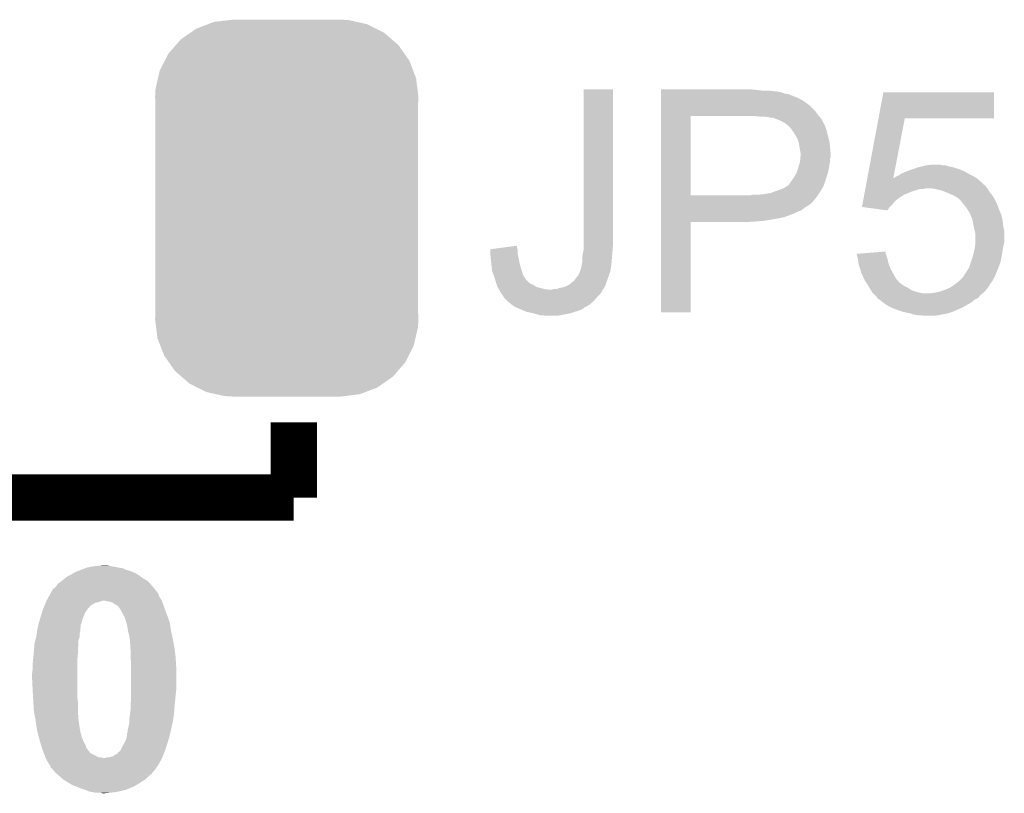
# Model space of a CAD drawing. Extents: x -4 to 126, y -8 to 66.
# Tile 113 of 256: x 72.41 to 76.73, y 21.17 to 24.56. Entities that reach past the tile are written whole.
import ezdxf

# ---------------------------------------------------------------- set-up
doc = ezdxf.new("R2010")
doc.units = 0
doc.layers.get('0').update_dxf_attribs({"linetype": 'CONTINUOUS'})
doc.layers.add('CLICKER_2_FOR_TMPM4L4A_V104_GTO', color=11, linetype='CONTINUOUS')
doc.layers.add('CLICKER_2_FOR_TMPM4L4A_V104_GTS', color=8, linetype='CONTINUOUS')

# ---------------------------------------------------------------- blocks, each defined once
blk = doc.blocks.new('CUSTOM_188')
for points in [[(-0.319758, 0.816954), (-0.25199, 0.82504), (0.308544, 0.816954), (0.27298, 0.82504)], [(-0.25199, 0.82504), (-0.23749, 0.82677), (0.27298, 0.82504), (0.23749, 0.82677)], [(-0.423346, 0.769256), (-0.397192, 0.787482), (0.427696, 0.769256), (0.391686, 0.787482)], [(-0.397192, 0.787482), (-0.346778, 0.80667), (0.391686, 0.787482), (0.353772, 0.80667)], [(-0.346778, 0.80667), (-0.319758, 0.816954), (0.353772, 0.80667), (0.308544, 0.816954)], [(-0.48704, 0.715032), (-0.465166, 0.74011), (0.49034, 0.715032), (0.461368, 0.74011)], [(-0.465166, 0.74011), (-0.423346, 0.769256), (0.461368, 0.74011), (0.427696, 0.769256)], [(-0.519626, 0.67767), (-0.48704, 0.715032), (0.516586, 0.67767), (0.49034, 0.715032)], [(-0.535174, 0.647234), (-0.519626, 0.67767), (0.537964, 0.647234), (0.516586, 0.67767)], [(-0.557316, 0.603886), (-0.535174, 0.647234), (0.55465, 0.603886), (0.537964, 0.647234)], [(-0.575988, 0.523164), (-0.565176, 0.569912), (0.573482, 0.523164), (0.567726, 0.569912)], [(-0.565176, 0.569912), (-0.557316, 0.603886), (0.567726, 0.569912), (0.55465, 0.603886)], [(-0.57785, 0.48768), (-0.575988, 0.523164), (0.57785, 0.48768), (0.573482, 0.523164)], [(-0.57658, 0.458364), (-0.57785, 0.48768), (0.57658, 0.458364), (0.57785, 0.48768)], [(-0.57658, 0.45836), (-0.57658, 0.458364), (0.57658, 0.45836), (0.57658, 0.458364)], [(-0.57658, -0.45836), (-0.57658, 0.45836), (0.57658, -0.45836), (0.57658, 0.45836)], [(-0.57785, -0.48768), (-0.576582, -0.458364), (0.57785, -0.48768), (0.57658, -0.458364)], [(-0.576582, -0.458364), (-0.57658, -0.45836), (0.57658, -0.458364), (0.57658, -0.45836)], [(-0.57348, -0.523164), (-0.57785, -0.48768), (0.575988, -0.523164), (0.57785, -0.48768)], [(-0.567726, -0.569912), (-0.57348, -0.523164), (0.565174, -0.569912), (0.575988, -0.523164)], [(-0.554648, -0.603886), (-0.567726, -0.569912), (0.557316, -0.603886), (0.565174, -0.569912)], [(-0.537964, -0.647234), (-0.554648, -0.603886), (0.535172, -0.647234), (0.557316, -0.603886)], [(-0.516584, -0.67767), (-0.537964, -0.647234), (0.519626, -0.67767), (0.535172, -0.647234)], [(-0.49034, -0.715032), (-0.516584, -0.67767), (0.487038, -0.715032), (0.519626, -0.67767)], [(-0.461366, -0.74011), (-0.49034, -0.715032), (0.465166, -0.74011), (0.487038, -0.715032)], [(-0.427696, -0.769256), (-0.461366, -0.74011), (0.423344, -0.769256), (0.465166, -0.74011)], [(-0.391684, -0.787482), (-0.427696, -0.769256), (0.397192, -0.787482), (0.423344, -0.769256)], [(-0.353772, -0.80667), (-0.391684, -0.787482), (0.346776, -0.80667), (0.397192, -0.787482)], [(-0.308542, -0.816954), (-0.353772, -0.80667), (0.319758, -0.816954), (0.346776, -0.80667)], [(-0.27298, -0.82504), (-0.308542, -0.816954), (0.251988, -0.82504), (0.319758, -0.816954)], [(-0.23749, -0.82677), (-0.27298, -0.82504), (0.23749, -0.82677), (0.251988, -0.82504)]]:
    blk.add_solid(points)

msp = doc.modelspace()

# ---------------------------------------------------------------- linework, layer by layer
at = {"layer": 'CLICKER_2_FOR_TMPM4L4A_V104_GTO', "const_width": 0.2032}
for points in [[(73.61428, 22.46376), (73.61428, 22.79396)], [(71.83628, 22.46376), (73.61428, 22.46376)]]:
    msp.add_lwpolyline(points, dxfattribs=at)
at = {"layer": 'CLICKER_2_FOR_TMPM4L4A_V104_GTO'}
for points in [[(74.88682, 23.58898), (74.88684, 24.254438), (75.01636, 23.58898), (75.01636, 24.254438)], [(74.88684, 24.254438), (74.886842, 24.25446), (75.01636, 24.254438), (74.886842, 24.25446)], [(75.2272, 24.25192), (75.227202, 24.25446), (75.64882, 24.25192), (75.62596, 24.25446)], [(75.2272, 24.24938), (75.2272, 24.25192), (75.671682, 24.24938), (75.64882, 24.25192)], [(75.2272, 24.24684), (75.2272, 24.24938), (75.72248, 24.24684), (75.69708, 24.24938)], [(75.2272, 24.2443), (75.2272, 24.24684), (75.742802, 24.2443), (75.72248, 24.24684)], [(75.2272, 24.241758), (75.2272, 24.2443), (75.755502, 24.241758), (75.745342, 24.2443)], [(75.2272, 24.23668), (75.2272, 24.241758), (75.768204, 24.23668), (75.755502, 24.241758)], [(75.2272, 24.234138), (75.2272, 24.23668), (75.785982, 24.234138), (75.768204, 24.23668)], [(75.2272, 24.22652), (75.2272, 24.234138), (75.80376, 24.22652), (75.785982, 24.234138)], [(75.2272, 24.2189), (75.2272, 24.22652), (75.82408, 24.2189), (75.80376, 24.22652)], [(75.2272, 24.208738), (75.2272, 24.2189), (75.8444, 24.208738), (75.82408, 24.2189)], [(75.2272, 24.19604), (75.2272, 24.208738), (75.862184, 24.19604), (75.8444, 24.208738)], [(76.181194, 24.12746), (76.202552, 24.241738), (76.687658, 24.12746), (76.68768, 24.241738)], [(76.202552, 24.241738), (76.202558, 24.24176), (76.68768, 24.241738), (76.202558, 24.24176)], [(75.227198, 24.16048), (75.2272, 24.183338), (75.90282, 24.16048), (75.87996, 24.183338)], [(75.227198, 24.1427), (75.227198, 24.16048), (75.91552, 24.1427), (75.90282, 24.16048)], [(75.2272, 24.196034), (75.2272, 24.19604), (75.864726, 24.196034), (75.862184, 24.19604)], [(75.2272, 24.19096), (75.2272, 24.196034), (75.869802, 24.19096), (75.864726, 24.196034)], [(75.2272, 24.183338), (75.2272, 24.19096), (75.87996, 24.183338), (75.869802, 24.19096)], [(75.22719, 23.789662), (75.227198, 24.13762), (75.35672, 23.789662), (75.356742, 24.13762)], [(75.227198, 24.13762), (75.227198, 24.1427), (75.919874, 24.13762), (75.91552, 24.1427)], [(75.661518, 24.13508), (75.63612, 24.13762), (75.922052, 24.13508), (75.919874, 24.13762)], [(75.69962, 24.13254), (75.68184, 24.13508), (75.924228, 24.13254), (75.922052, 24.13508)], [(75.709782, 24.13), (75.69962, 24.13254), (75.926406, 24.13), (75.924228, 24.13254)], [(75.719944, 24.129998), (75.709782, 24.13), (75.926408, 24.129998), (75.926406, 24.13)], [(75.72502, 24.12746), (75.719944, 24.129998), (75.928582, 24.12746), (75.926408, 24.129998)], [(75.731804, 24.124916), (75.72502, 24.12746), (75.930762, 24.124916), (75.928582, 24.12746)], [(75.74534, 24.11984), (75.731804, 24.124916), (75.933302, 24.11984), (75.930762, 24.124916)], [(75.760578, 24.11222), (75.74534, 24.11984), (75.937112, 24.11222), (75.933302, 24.11984)], [(76.132296, 23.865842), (76.18119, 24.127442), (76.24625, 23.865842), (76.296516, 24.127442)], [(76.18119, 24.127442), (76.181194, 24.12746), (76.296516, 24.127442), (76.687658, 24.12746)], [(75.77328, 24.1046), (75.760578, 24.11222), (75.940922, 24.1046), (75.937112, 24.11222)], [(75.77646, 24.102056), (75.77328, 24.1046), (75.94346, 24.102056), (75.940922, 24.1046)], [(75.78598, 24.09444), (75.77646, 24.102056), (75.946, 24.09444), (75.94346, 24.102056)], [(75.79614, 24.08428), (75.78598, 24.09444), (75.950066, 24.08428), (75.946, 24.09444)], [(75.797834, 24.08174), (75.79614, 24.08428), (75.951082, 24.08174), (75.950066, 24.08428)], [(75.801222, 24.076658), (75.797834, 24.08174), (75.952534, 24.076658), (75.951082, 24.08174)], [(75.8063, 24.071574), (75.801222, 24.076658), (75.953986, 24.071574), (75.952534, 24.076658)], [(75.806304, 24.069034), (75.8063, 24.071574), (75.954712, 24.069034), (75.953986, 24.071574)], [(75.809688, 24.06396), (75.806304, 24.069034), (75.95616, 24.06396), (75.954712, 24.069034)], [(75.816458, 24.053802), (75.809688, 24.06396), (75.9587, 24.053802), (75.95616, 24.06396)], [(75.826622, 24.036018), (75.816458, 24.053802), (75.963146, 24.036018), (75.9587, 24.053802)], [(75.83025, 24.023318), (75.826622, 24.036018), (75.96632, 24.023318), (75.963146, 24.036018)], [(75.8317, 24.01824), (75.83025, 24.023318), (75.966828, 24.01824), (75.96632, 24.023318)], [(75.835088, 23.99792), (75.8317, 24.01824), (75.96886, 23.99792), (75.966828, 24.01824)], [(75.83678, 23.98776), (75.835088, 23.99792), (75.969784, 23.98776), (75.96886, 23.99792)], [(75.83932, 23.975058), (75.83678, 23.98776), (75.97094, 23.975058), (75.969784, 23.98776)], [(75.83701, 23.939498), (75.837934, 23.949658), (75.96886, 23.939498), (75.96886, 23.949658)], [(75.837934, 23.949658), (75.838858, 23.959818), (75.96886, 23.949658), (75.9714, 23.959818)], [(75.838858, 23.959818), (75.83932, 23.9649), (75.9714, 23.959818), (75.9714, 23.9649)], [(75.83932, 23.969982), (75.83932, 23.975058), (75.9714, 23.969982), (75.97094, 23.975058)], [(75.83932, 23.9649), (75.83932, 23.969982), (75.9714, 23.9649), (75.9714, 23.969982)], [(75.824078, 23.896318), (75.82916, 23.91156), (75.96124, 23.896318), (75.96378, 23.91156)], [(75.82916, 23.91156), (75.833732, 23.9268), (75.96378, 23.91156), (75.96632, 23.9268)], [(75.833732, 23.9268), (75.83678, 23.936958), (75.96632, 23.9268), (75.96835, 23.936958)], [(75.83678, 23.936958), (75.83701, 23.939498), (75.96835, 23.936958), (75.96886, 23.939498)], [(76.308584, 23.89632), (76.32954, 23.90394), (76.555602, 23.89632), (76.537822, 23.90394)], [(76.32954, 23.90394), (76.36002, 23.914098), (76.537822, 23.90394), (76.50481, 23.914098)], [(76.36002, 23.914098), (76.360028, 23.9141), (76.50481, 23.914098), (76.504802, 23.9141)], [(76.360028, 23.9141), (76.371032, 23.91664), (76.504802, 23.9141), (76.48956, 23.91664)], [(76.371032, 23.91664), (76.39303, 23.921718), (76.48956, 23.91664), (76.474322, 23.921718)], [(76.39303, 23.921718), (76.39304, 23.92172), (76.474322, 23.921718), (76.461622, 23.92172)], [(76.39304, 23.92172), (76.410822, 23.92426), (76.461622, 23.92172), (76.451462, 23.92426)], [(75.80122, 23.85568), (75.8063, 23.8633), (75.94854, 23.85568), (75.95108, 23.8633)], [(75.8063, 23.8633), (75.81138, 23.87092), (75.95108, 23.8633), (75.953424, 23.87092)], [(75.81138, 23.87092), (75.82154, 23.888698), (75.953424, 23.87092), (75.958894, 23.888698)], [(75.82154, 23.888698), (75.824078, 23.896318), (75.958894, 23.888698), (75.96124, 23.896318)], [(76.129448, 23.850602), (76.13183, 23.86335), (76.62926, 23.850602), (76.614386, 23.86335)], [(76.13183, 23.86335), (76.132296, 23.865842), (76.245772, 23.86335), (76.248264, 23.865842)], [(76.245772, 23.86335), (76.24625, 23.86584), (76.614386, 23.86335), (76.61148, 23.86584)], [(76.24625, 23.86584), (76.24625, 23.865842), (76.61148, 23.86584), (76.611478, 23.865842)], [(76.248264, 23.865842), (76.253342, 23.868382), (76.611478, 23.865842), (76.607032, 23.868382)], [(76.253342, 23.868382), (76.26096, 23.87346), (76.607032, 23.868382), (76.598144, 23.87346)], [(76.26096, 23.87346), (76.268576, 23.876), (76.598144, 23.87346), (76.593698, 23.876)], [(76.268576, 23.876), (76.268582, 23.876002), (76.593698, 23.876), (76.593696, 23.876002)], [(76.268582, 23.876002), (76.278742, 23.88362), (76.593696, 23.876002), (76.57846, 23.88362)], [(76.278742, 23.88362), (76.284456, 23.88616), (76.57846, 23.88362), (76.57338, 23.88616)], [(76.284456, 23.88616), (76.3016, 23.89378), (76.57338, 23.88616), (76.560048, 23.89378)], [(76.3016, 23.89378), (76.308584, 23.89632), (76.560048, 23.89378), (76.555602, 23.89632)], [(75.735178, 23.80996), (75.76312, 23.82012), (75.92822, 23.80996), (75.934026, 23.82012)], [(75.76312, 23.82012), (75.775818, 23.827738), (75.934026, 23.82012), (75.93838, 23.827738)], [(75.775818, 23.827738), (75.785978, 23.83536), (75.93838, 23.827738), (75.941236, 23.83536)], [(75.785978, 23.83536), (75.788518, 23.837898), (75.941236, 23.83536), (75.942188, 23.837898)], [(75.788518, 23.837898), (75.7936, 23.84552), (75.942188, 23.837898), (75.945046, 23.84552)], [(75.7936, 23.84552), (75.795504, 23.84806), (75.945046, 23.84552), (75.946, 23.84806)], [(75.795504, 23.84806), (75.80122, 23.85568), (75.946, 23.84806), (75.94854, 23.85568)], [(76.122326, 23.8125), (76.123276, 23.817578), (76.34732, 23.8125), (76.362558, 23.817578)], [(76.123276, 23.81758), (76.12375, 23.82012), (76.377798, 23.81758), (76.387958, 23.82012)], [(76.123276, 23.817578), (76.123276, 23.81758), (76.362558, 23.817578), (76.377798, 23.81758)], [(76.12375, 23.82012), (76.125174, 23.82774), (76.65974, 23.82012), (76.652122, 23.82774)], [(76.125174, 23.82774), (76.126124, 23.832816), (76.652122, 23.82774), (76.649582, 23.832816)], [(76.126124, 23.832816), (76.126598, 23.835354), (76.649582, 23.832816), (76.647046, 23.835354)], [(76.126598, 23.83536), (76.129448, 23.850602), (76.644506, 23.83536), (76.62926, 23.850602)], [(76.126598, 23.835354), (76.126598, 23.83536), (76.647046, 23.835354), (76.644506, 23.83536)], [(76.415924, 23.820116), (76.415898, 23.82012), (76.659742, 23.820116), (76.65974, 23.82012)], [(76.43114, 23.81758), (76.415924, 23.820116), (76.661012, 23.81758), (76.659742, 23.820116)], [(76.461618, 23.80996), (76.43114, 23.81758), (76.664822, 23.80996), (76.661012, 23.81758)], [(75.22719, 23.78964), (75.22719, 23.789662), (75.618338, 23.78964), (75.35672, 23.789662)], [(75.22719, 23.77694), (75.22719, 23.78964), (75.90536, 23.77694), (75.91443, 23.78964)], [(75.22719, 23.75916), (75.22719, 23.77694), (75.890122, 23.75916), (75.90536, 23.77694)], [(75.618338, 23.78964), (75.628498, 23.79218), (75.91443, 23.78964), (75.916244, 23.79218)], [(75.648822, 23.79218), (75.676762, 23.79472), (75.916244, 23.79218), (75.91806, 23.79472)], [(75.676762, 23.79472), (75.707238, 23.7998), (75.91806, 23.79472), (75.921446, 23.7998)], [(75.707238, 23.7998), (75.735178, 23.80996), (75.921446, 23.7998), (75.92822, 23.80996)], [(76.113306, 23.764238), (76.115206, 23.7744), (76.253338, 23.764238), (76.26604, 23.7744)], [(76.115206, 23.7744), (76.11663, 23.782018), (76.26604, 23.7744), (76.2762, 23.782018)], [(76.11663, 23.782018), (76.117578, 23.787098), (76.2762, 23.782018), (76.286356, 23.787098)], [(76.117578, 23.787098), (76.118528, 23.792176), (76.286356, 23.787098), (76.29144, 23.792176)], [(76.118528, 23.792176), (76.119952, 23.7998), (76.29144, 23.792176), (76.31176, 23.7998)], [(76.119952, 23.7998), (76.121376, 23.80742), (76.31176, 23.7998), (76.329538, 23.80742)], [(76.121376, 23.80742), (76.122326, 23.8125), (76.329538, 23.80742), (76.34732, 23.8125)], [(76.48702, 23.7998), (76.461618, 23.80996), (76.67244, 23.7998), (76.664822, 23.80996)], [(76.509878, 23.78964), (76.48702, 23.7998), (76.68057, 23.78964), (76.67244, 23.7998)], [(76.514328, 23.787098), (76.509878, 23.78964), (76.682602, 23.787098), (76.68057, 23.78964)], [(76.527658, 23.779482), (76.514328, 23.787098), (76.687172, 23.779482), (76.682602, 23.787098)], [(76.534012, 23.7744), (76.527658, 23.779482), (76.69022, 23.7744), (76.687172, 23.779482)], [(76.540358, 23.769322), (76.534012, 23.7744), (76.69276, 23.769322), (76.69022, 23.7744)], [(75.22719, 23.75154), (75.22719, 23.75916), (75.8825, 23.75154), (75.890122, 23.75916)], [(75.22719, 23.74138), (75.22719, 23.75154), (75.867262, 23.74138), (75.8825, 23.75154)], [(75.22719, 23.73376), (75.22719, 23.74138), (75.85456, 23.73376), (75.867262, 23.74138)], [(75.22719, 23.7236), (75.22719, 23.73376), (75.841858, 23.7236), (75.85456, 23.73376)], [(76.108564, 23.738862), (76.110932, 23.75154), (76.230502, 23.738862), (76.24318, 23.75154)], [(76.108726, 23.73884), (76.108564, 23.738862), (76.23048, 23.73884), (76.230502, 23.738862)], [(76.220308, 23.723602), (76.108726, 23.73884), (76.220308, 23.723602), (76.23048, 23.73884)], [(76.110932, 23.75154), (76.113306, 23.764238), (76.24318, 23.75154), (76.253338, 23.764238)], [(76.54544, 23.7617), (76.540358, 23.769322), (76.69657, 23.7617), (76.69276, 23.769322)], [(76.54798, 23.75916), (76.54544, 23.7617), (76.69784, 23.75916), (76.69657, 23.7617)], [(76.562204, 23.74138), (76.54798, 23.75916), (76.70546, 23.74138), (76.69784, 23.75916)], [(76.5683, 23.73376), (76.562204, 23.74138), (76.708318, 23.73376), (76.70546, 23.74138)], [(76.575922, 23.72106), (76.5683, 23.73376), (76.71308, 23.72106), (76.708318, 23.73376)], [(75.227188, 23.71852), (75.22719, 23.7236), (75.82662, 23.71852), (75.841858, 23.7236)], [(75.227188, 23.70836), (75.227188, 23.71852), (75.8063, 23.70836), (75.82662, 23.71852)], [(75.227188, 23.70074), (75.227188, 23.70836), (75.78598, 23.70074), (75.8063, 23.70836)], [(75.227188, 23.69312), (75.227188, 23.70074), (75.763118, 23.69312), (75.78598, 23.70074)], [(75.227188, 23.68804), (75.227188, 23.69312), (75.73772, 23.68804), (75.763118, 23.69312)], [(75.227188, 23.68296), (75.227188, 23.68804), (75.70978, 23.68296), (75.73772, 23.68804)], [(76.58354, 23.708362), (76.575922, 23.72106), (76.718522, 23.708362), (76.71308, 23.72106)], [(76.585574, 23.703278), (76.58354, 23.708362), (76.7207, 23.703278), (76.718522, 23.708362)], [(76.593698, 23.682962), (76.585574, 23.703278), (76.725216, 23.682962), (76.7207, 23.703278)], [(75.22718, 23.276582), (75.227188, 23.672778), (75.356698, 23.276582), (75.35672, 23.672778)], [(75.227188, 23.67788), (75.227188, 23.68296), (75.676762, 23.67788), (75.70978, 23.68296)], [(75.227188, 23.67534), (75.227188, 23.67788), (75.64374, 23.67534), (75.676762, 23.67788)], [(75.227188, 23.6728), (75.227188, 23.67534), (75.605642, 23.6728), (75.64374, 23.67534)], [(75.227188, 23.672778), (75.227188, 23.6728), (75.35672, 23.672778), (75.605642, 23.6728)], [(76.594162, 23.680418), (76.593698, 23.682962), (76.72578, 23.680418), (76.725216, 23.682962)], [(76.598318, 23.657562), (76.594162, 23.680418), (76.72832, 23.657562), (76.72578, 23.680418)], [(76.59878, 23.65502), (76.598318, 23.657562), (76.72883, 23.65502), (76.72832, 23.657562)], [(76.60386, 23.63216), (76.59878, 23.65502), (76.7334, 23.63216), (76.72883, 23.65502)], [(76.603862, 23.632158), (76.60386, 23.63216), (76.7334, 23.632158), (76.7334, 23.63216)], [(76.6064, 23.622002), (76.603862, 23.632158), (76.7334, 23.622002), (76.7334, 23.632158)], [(76.6064, 23.583898), (76.6064, 23.622002), (76.7334, 23.583898), (76.7334, 23.622002)], [(74.4779, 23.553422), (74.516874, 23.558498), (74.596414, 23.553422), (74.594722, 23.558498)], [(74.516874, 23.558498), (74.59472, 23.568636), (74.594722, 23.558498), (74.59472, 23.568636)], [(74.88682, 23.568658), (74.88682, 23.58898), (75.01636, 23.568658), (75.01636, 23.58898)], [(74.88682, 23.555958), (74.88682, 23.568658), (75.01382, 23.555958), (75.01636, 23.568658)], [(74.88682, 23.550882), (74.88682, 23.555958), (75.01382, 23.550882), (75.01382, 23.555958)], [(76.59741, 23.53056), (76.60386, 23.558502), (76.72324, 23.53056), (76.727896, 23.558502)], [(76.60386, 23.558502), (76.604176, 23.56104), (76.727896, 23.558502), (76.72832, 23.56104)], [(76.604176, 23.56104), (76.605764, 23.57374), (76.72832, 23.56104), (76.73086, 23.57374)], [(76.605764, 23.57374), (76.6064, 23.578822), (76.73086, 23.57374), (76.73213, 23.578822)], [(76.6064, 23.578822), (76.6064, 23.583898), (76.73213, 23.578822), (76.7334, 23.583898)], [(74.47788, 23.52548), (74.477884, 23.533098), (74.598954, 23.52548), (74.59726, 23.533098)], [(74.479574, 23.51024), (74.47788, 23.52548), (74.60234, 23.51024), (74.598954, 23.52548)], [(74.477884, 23.533098), (74.477898, 23.550876), (74.59726, 23.533098), (74.59726, 23.550876)], [(74.477898, 23.550876), (74.4779, 23.553422), (74.59726, 23.550876), (74.596414, 23.553422)], [(74.88174, 23.525482), (74.885802, 23.5458), (75.011972, 23.525482), (75.01382, 23.5458)], [(74.88174, 23.51786), (74.88174, 23.525482), (75.01128, 23.51786), (75.011972, 23.525482)], [(74.88174, 23.505162), (74.88174, 23.51786), (75.01022, 23.505162), (75.01128, 23.51786)], [(74.885802, 23.5458), (74.88682, 23.550882), (75.01382, 23.5458), (75.01382, 23.550882)], [(76.085722, 23.5331), (76.2127, 23.543236), (76.212702, 23.5331), (76.2127, 23.543236)], [(76.085724, 23.533096), (76.085722, 23.5331), (76.212702, 23.533096), (76.212702, 23.5331)], [(76.086848, 23.528018), (76.085724, 23.533096), (76.21524, 23.528018), (76.212702, 23.533096)], [(76.09022, 23.512778), (76.086848, 23.528018), (76.22032, 23.512778), (76.21524, 23.528018)], [(76.09078, 23.510238), (76.09022, 23.512778), (76.220886, 23.510238), (76.22032, 23.512778)], [(76.58523, 23.492458), (76.596238, 23.52548), (76.715618, 23.492458), (76.722222, 23.52548)], [(76.596238, 23.52548), (76.59741, 23.53056), (76.722222, 23.52548), (76.72324, 23.53056)], [(74.48042, 23.50262), (74.479574, 23.51024), (74.603864, 23.50262), (74.60234, 23.51024)], [(74.482198, 23.48484), (74.48042, 23.50262), (74.60742, 23.48484), (74.603864, 23.50262)], [(74.48296, 23.47722), (74.482198, 23.48484), (74.609706, 23.47722), (74.60742, 23.48484)], [(74.485184, 23.45944), (74.48296, 23.47722), (74.61504, 23.45944), (74.609706, 23.47722)], [(74.874122, 23.464522), (74.87666, 23.47468), (75.005222, 23.464522), (75.006784, 23.47468)], [(74.87666, 23.47468), (74.8792, 23.48738), (75.006784, 23.47468), (75.00874, 23.48738)], [(74.8792, 23.48738), (74.88174, 23.505162), (75.00874, 23.48738), (75.01022, 23.505162)], [(76.09332, 23.489922), (76.09078, 23.510238), (76.225402, 23.489922), (76.220886, 23.510238)], [(76.093322, 23.489918), (76.09332, 23.489922), (76.225402, 23.489918), (76.225402, 23.489922)], [(76.099672, 23.469598), (76.093322, 23.489918), (76.23302, 23.469598), (76.225402, 23.489918)], [(76.106018, 23.449282), (76.099672, 23.469598), (76.244308, 23.449282), (76.23302, 23.469598)], [(76.567346, 23.45436), (76.57846, 23.47214), (76.70038, 23.45436), (76.70749, 23.47214)], [(76.57846, 23.47214), (76.58523, 23.492458), (76.70749, 23.47214), (76.715618, 23.492458)], [(74.4855, 23.456902), (74.485184, 23.45944), (74.615888, 23.456902), (74.61504, 23.45944)], [(74.49312, 23.43658), (74.4855, 23.456902), (74.622662, 23.43658), (74.615888, 23.456902)], [(74.493122, 23.436578), (74.49312, 23.43658), (74.622662, 23.436578), (74.622662, 23.43658)], [(74.496508, 23.426418), (74.493122, 23.436578), (74.63028, 23.426418), (74.622662, 23.436578)], [(74.4982, 23.42134), (74.496508, 23.426418), (74.632828, 23.42134), (74.63028, 23.426418)], [(74.843642, 23.413722), (74.8665, 23.444202), (74.988882, 23.413722), (74.999964, 23.444202)], [(74.8665, 23.444202), (74.869884, 23.454358), (74.999964, 23.444202), (75.003658, 23.454358)], [(74.869884, 23.454358), (74.87158, 23.45944), (75.003658, 23.454358), (75.00444, 23.45944)], [(74.87158, 23.45944), (74.874122, 23.464522), (75.00444, 23.45944), (75.005222, 23.464522)], [(76.117744, 23.42388), (76.106018, 23.449282), (76.25842, 23.42388), (76.244308, 23.449282)], [(76.537818, 23.41626), (76.553062, 23.431504), (76.682598, 23.41626), (76.69022, 23.431504)], [(76.553062, 23.431504), (76.5556, 23.43658), (76.69022, 23.431504), (76.69276, 23.43658)], [(76.5556, 23.43658), (76.555602, 23.436582), (76.69276, 23.43658), (76.69276, 23.436582)], [(76.555602, 23.436582), (76.56576, 23.45182), (76.69276, 23.436582), (76.69929, 23.45182)], [(76.56576, 23.45182), (76.567346, 23.45436), (76.69929, 23.45182), (76.70038, 23.45436)], [(74.499652, 23.41626), (74.4982, 23.42134), (74.635374, 23.41626), (74.632828, 23.42134)], [(74.499654, 23.416254), (74.499652, 23.41626), (74.637906, 23.416254), (74.635374, 23.41626)], [(74.50328, 23.40356), (74.499654, 23.416254), (74.650604, 23.40356), (74.637906, 23.416254)], [(74.504974, 23.398478), (74.50328, 23.40356), (74.663302, 23.398478), (74.650604, 23.40356)], [(74.50836, 23.38832), (74.504974, 23.398478), (74.678538, 23.38832), (74.663302, 23.398478)], [(74.508362, 23.388318), (74.50836, 23.38832), (74.67854, 23.388318), (74.678538, 23.38832)], [(74.511408, 23.38324), (74.508362, 23.388318), (74.69632, 23.38324), (74.67854, 23.388318)], [(74.514456, 23.37816), (74.511408, 23.38324), (74.716642, 23.37816), (74.69632, 23.38324)], [(74.767444, 23.378162), (74.780142, 23.38324), (74.972546, 23.378162), (74.976352, 23.38324)], [(74.780142, 23.38324), (74.79537, 23.38578), (74.976352, 23.38324), (74.978258, 23.38578)], [(74.79537, 23.38578), (74.795382, 23.385782), (74.978258, 23.38578), (74.978258, 23.385782)], [(74.795382, 23.385782), (74.810622, 23.39086), (74.978258, 23.385782), (74.980798, 23.39086)], [(74.810622, 23.39086), (74.819082, 23.395936), (74.980798, 23.39086), (74.983338, 23.395936)], [(74.819082, 23.395936), (74.823316, 23.398476), (74.983338, 23.395936), (74.98334, 23.398476)], [(74.823316, 23.398476), (74.823324, 23.39848), (74.98334, 23.398476), (74.98334, 23.39848)], [(74.823324, 23.39848), (74.825866, 23.398486), (74.98334, 23.39848), (74.983342, 23.398486)], [(74.825866, 23.398486), (74.83602, 23.40864), (74.983342, 23.398486), (74.987034, 23.40864)], [(74.83602, 23.40864), (74.843642, 23.413722), (74.987034, 23.40864), (74.988882, 23.413722)], [(76.12126, 23.41626), (76.117744, 23.42388), (76.265092, 23.41626), (76.25842, 23.42388)], [(76.12973, 23.40356), (76.12126, 23.41626), (76.276208, 23.40356), (76.265092, 23.41626)], [(76.129734, 23.403554), (76.12973, 23.40356), (76.278746, 23.403554), (76.276208, 23.40356)], [(76.131422, 23.40102), (76.129734, 23.403554), (76.28128, 23.40102), (76.278746, 23.403554)], [(76.132948, 23.398478), (76.131422, 23.40102), (76.283822, 23.398478), (76.28128, 23.40102)], [(76.137518, 23.39086), (76.132948, 23.398478), (76.29652, 23.39086), (76.283822, 23.398478)], [(76.14209, 23.383238), (76.137518, 23.39086), (76.311762, 23.383238), (76.29652, 23.39086)], [(76.148184, 23.37308), (76.14209, 23.383238), (76.327, 23.37308), (76.311762, 23.383238)], [(76.480032, 23.37816), (76.497182, 23.385782), (76.657188, 23.37816), (76.661956, 23.385782)], [(76.497182, 23.385782), (76.515322, 23.39848), (76.661956, 23.385782), (76.6699, 23.39848)], [(76.515322, 23.39848), (76.52258, 23.40356), (76.6699, 23.39848), (76.673528, 23.40356)], [(76.52258, 23.40356), (76.53528, 23.41372), (76.673528, 23.40356), (76.680784, 23.41372)], [(76.53528, 23.41372), (76.537818, 23.41626), (76.680784, 23.41372), (76.682598, 23.41626)], [(74.51598, 23.37562), (74.514456, 23.37816), (74.739502, 23.37562), (74.716642, 23.37816)], [(74.51598, 23.375618), (74.51598, 23.37562), (74.97064, 23.375618), (74.97064, 23.37562)], [(74.52106, 23.365462), (74.51598, 23.375618), (74.96556, 23.365462), (74.97064, 23.375618)], [(74.524872, 23.36038), (74.52106, 23.365462), (74.963018, 23.36038), (74.96556, 23.365462)], [(74.52868, 23.3553), (74.524872, 23.36038), (74.957938, 23.3553), (74.963018, 23.36038)], [(74.533758, 23.347682), (74.52868, 23.3553), (74.95032, 23.347682), (74.957938, 23.3553)], [(74.53503, 23.34514), (74.533758, 23.347682), (74.94778, 23.34514), (74.95032, 23.347682)], [(74.536298, 23.342604), (74.53503, 23.34514), (74.945606, 23.342604), (74.94778, 23.34514)], [(74.541374, 23.337526), (74.536298, 23.342604), (74.941254, 23.337526), (74.945606, 23.342604)], [(74.739502, 23.37562), (74.747122, 23.375622), (74.97064, 23.37562), (74.970642, 23.375622)], [(74.747122, 23.375622), (74.754744, 23.37816), (74.970642, 23.375622), (74.972544, 23.37816)], [(74.754744, 23.37816), (74.767444, 23.378162), (74.972544, 23.37816), (74.972546, 23.378162)], [(76.152756, 23.36546), (76.148184, 23.37308), (76.349862, 23.36546), (76.327, 23.37308)], [(76.154278, 23.362922), (76.152756, 23.36546), (76.361284, 23.362922), (76.349862, 23.36546)], [(76.15682, 23.36038), (76.154278, 23.362922), (76.372722, 23.36038), (76.361284, 23.362922)], [(76.164442, 23.352758), (76.15682, 23.36038), (76.629258, 23.352758), (76.639418, 23.36038)], [(76.174598, 23.3426), (76.164442, 23.352758), (76.62113, 23.3426), (76.629258, 23.352758)], [(76.175872, 23.340058), (76.174598, 23.3426), (76.619096, 23.340058), (76.62113, 23.3426)], [(76.177138, 23.337524), (76.175872, 23.340058), (76.614028, 23.337524), (76.619096, 23.340058)], [(76.41336, 23.36038), (76.43114, 23.36292), (76.639418, 23.36038), (76.641958, 23.36292)], [(76.43114, 23.36292), (76.451458, 23.368), (76.641958, 23.36292), (76.647038, 23.368)], [(76.451458, 23.368), (76.466698, 23.37308), (76.647038, 23.368), (76.652118, 23.37308)], [(76.466698, 23.37308), (76.474318, 23.37562), (76.652118, 23.37308), (76.653388, 23.37562)], [(76.474318, 23.37562), (76.48, 23.378146), (76.653388, 23.37562), (76.654654, 23.378146)], [(76.48, 23.378146), (76.480032, 23.37816), (76.654654, 23.378146), (76.657188, 23.37816)], [(74.54138, 23.335002), (74.541374, 23.337526), (74.93909, 23.335002), (74.941254, 23.337526)], [(74.543914, 23.33498), (74.54138, 23.335002), (74.939072, 23.33498), (74.93909, 23.335002)], [(74.55154, 23.327358), (74.543914, 23.33498), (74.93254, 23.327358), (74.939072, 23.33498)], [(74.556622, 23.322278), (74.55154, 23.327358), (74.926732, 23.322278), (74.93254, 23.327358)], [(74.57186, 23.30958), (74.556622, 23.322278), (74.91222, 23.30958), (74.926732, 23.322278)], [(74.571864, 23.309578), (74.57186, 23.30958), (74.912218, 23.309578), (74.91222, 23.30958)], [(74.587098, 23.299422), (74.571864, 23.309578), (74.893938, 23.299422), (74.912218, 23.309578)], [(74.593034, 23.296878), (74.587098, 23.299422), (74.88936, 23.296878), (74.893938, 23.299422)], [(74.598956, 23.29434), (74.593034, 23.296878), (74.88682, 23.29434), (74.88936, 23.296878)], [(76.179674, 23.334986), (76.177138, 23.337524), (76.608952, 23.334986), (76.614028, 23.337524)], [(76.182214, 23.33498), (76.179674, 23.334986), (76.60894, 23.33498), (76.608952, 23.334986)], [(76.185264, 23.33244), (76.182214, 23.33498), (76.603862, 23.33244), (76.60894, 23.33498)], [(76.19746, 23.32228), (76.185264, 23.33244), (76.591668, 23.32228), (76.603862, 23.33244)], [(76.20102, 23.319738), (76.19746, 23.32228), (76.588618, 23.319738), (76.591668, 23.32228)], [(76.215238, 23.30958), (76.20102, 23.319738), (76.570838, 23.30958), (76.588618, 23.319738)], [(76.233018, 23.29942), (76.215238, 23.30958), (76.553058, 23.29942), (76.570838, 23.30958)], [(76.250802, 23.2918), (76.233018, 23.29942), (76.535912, 23.2918), (76.553058, 23.29942)], [(74.60488, 23.2918), (74.598956, 23.29434), (74.88301, 23.2918), (74.88682, 23.29434)], [(74.610978, 23.28926), (74.60488, 23.2918), (74.8792, 23.28926), (74.88301, 23.2918)], [(74.623176, 23.284178), (74.610978, 23.28926), (74.8665, 23.284178), (74.8792, 23.28926)], [(74.635358, 23.279102), (74.623176, 23.284178), (74.848726, 23.279102), (74.8665, 23.284178)], [(74.635368, 23.2791), (74.635358, 23.279102), (74.84872, 23.2791), (74.848726, 23.279102)], [(74.66838, 23.27148), (74.635368, 23.2791), (74.825858, 23.27148), (74.84872, 23.2791)], [(74.687004, 23.2664), (74.66838, 23.27148), (74.80046, 23.2664), (74.825858, 23.27148)], [(74.696316, 23.26386), (74.687004, 23.2664), (74.786488, 23.26386), (74.80046, 23.2664)], [(74.719178, 23.26132), (74.709018, 23.26386), (74.772518, 23.26132), (74.786488, 23.26386)], [(75.356698, 23.27656), (75.22718, 23.276582), (75.356698, 23.27656), (75.356698, 23.276582)], [(76.28636, 23.279102), (76.250802, 23.2918), (76.507344, 23.279102), (76.535912, 23.2918)], [(76.28637, 23.2791), (76.28636, 23.279102), (76.50734, 23.2791), (76.507344, 23.279102)], [(76.321918, 23.27148), (76.28637, 23.2791), (76.48448, 23.27148), (76.50734, 23.2791)], [(76.337158, 23.266402), (76.321918, 23.27148), (76.45655, 23.266402), (76.48448, 23.27148)], [(76.352398, 23.26386), (76.337158, 23.266402), (76.442568, 23.26386), (76.45655, 23.266402)], [(76.377798, 23.26132), (76.365098, 23.26386), (76.428598, 23.26132), (76.442568, 23.26386)], [(72.633842, 22.123402), (72.64908, 22.13356), (72.93356, 22.123402), (72.915782, 22.13356)], [(72.64908, 22.13356), (72.66686, 22.14118), (72.915782, 22.13356), (72.898002, 22.14118)], [(72.66686, 22.14118), (72.6804, 22.146258), (72.898002, 22.14118), (72.88022, 22.146258)], [(72.6804, 22.146258), (72.700722, 22.153878), (72.88022, 22.146258), (72.862442, 22.153878)], [(72.700722, 22.153878), (72.707502, 22.15642), (72.862442, 22.153878), (72.84466, 22.15642)], [(72.707502, 22.15642), (72.7202, 22.15896), (72.84466, 22.15642), (72.83196, 22.15896)], [(72.7202, 22.15896), (72.7329, 22.1615), (72.83196, 22.15896), (72.81672, 22.1615)], [(72.7329, 22.1615), (72.75576, 22.16404), (72.81672, 22.1615), (72.80656, 22.16404)], [(72.75576, 22.16404), (72.781158, 22.16658), (72.80656, 22.16404), (72.796402, 22.16658)], [(72.57796, 22.08276), (72.583042, 22.08784), (72.9869, 22.08276), (72.98182, 22.08784)], [(72.583042, 22.08784), (72.5932, 22.09546), (72.98182, 22.08784), (72.9742, 22.09546)], [(72.5932, 22.09546), (72.596372, 22.097998), (72.9742, 22.09546), (72.971662, 22.097998)], [(72.596372, 22.097998), (72.612248, 22.1107), (72.971662, 22.097998), (72.95134, 22.1107)], [(72.612248, 22.1107), (72.618602, 22.115782), (72.95134, 22.1107), (72.944228, 22.115782)], [(72.618602, 22.115782), (72.633838, 22.1234), (72.944228, 22.115782), (72.933562, 22.1234)], [(72.633838, 22.1234), (72.633842, 22.123402), (72.933562, 22.1234), (72.93356, 22.123402)], [(72.54494, 22.03958), (72.546462, 22.042118), (73.020768, 22.03958), (73.01992, 22.042118)], [(72.546462, 22.042118), (72.552564, 22.052278), (73.01992, 22.042118), (73.0123, 22.052278)], [(72.552564, 22.052278), (72.555616, 22.05736), (73.0123, 22.052278), (73.007222, 22.05736)], [(72.555616, 22.05736), (72.558664, 22.062436), (73.007222, 22.05736), (73.004682, 22.062436)], [(72.558664, 22.062436), (72.560192, 22.06498), (73.004682, 22.062436), (73.002138, 22.06498)], [(72.560192, 22.06498), (72.562726, 22.064986), (73.002138, 22.06498), (73.002134, 22.064986)], [(72.562726, 22.064986), (72.57034, 22.0726), (73.002134, 22.064986), (72.995608, 22.0726)], [(72.57034, 22.0726), (72.575422, 22.080222), (72.995608, 22.0726), (72.989076, 22.080222)], [(72.575422, 22.080222), (72.57796, 22.08276), (72.989076, 22.080222), (72.9869, 22.08276)], [(72.52229, 21.99386), (72.525466, 22.001482), (72.730358, 21.99386), (72.743062, 22.001482)], [(72.525466, 22.001482), (72.527582, 22.00656), (72.743062, 22.001482), (72.763382, 22.00656)], [(72.527582, 22.00656), (72.52864, 22.0091), (72.763382, 22.00656), (72.768462, 22.0091)], [(72.52864, 22.0091), (72.529698, 22.01164), (72.768462, 22.0091), (72.776084, 22.01164)], [(72.529698, 22.01164), (72.5297, 22.011642), (73.03516, 22.01164), (73.03516, 22.011642)], [(72.5297, 22.011642), (72.53801, 22.026876), (73.03516, 22.011642), (73.025002, 22.026876)], [(72.53801, 22.026876), (72.54494, 22.03958), (73.025002, 22.026876), (73.020768, 22.03958)], [(72.80656, 22.00656), (72.781158, 22.01164), (73.037066, 22.00656), (73.03516, 22.01164)], [(72.816724, 22.004018), (72.80656, 22.00656), (73.03802, 22.004018), (73.037066, 22.00656)], [(72.831962, 21.99386), (72.816724, 22.004018), (73.041828, 21.99386), (73.03802, 22.004018)], [(72.50684, 21.95068), (72.510226, 21.960842), (72.695816, 21.95068), (72.699882, 21.960842)], [(72.510226, 21.960842), (72.513612, 21.971), (72.699882, 21.960842), (72.7075, 21.971)], [(72.513612, 21.971), (72.516154, 21.978622), (72.7075, 21.971), (72.712582, 21.978622)], [(72.516154, 21.978622), (72.517, 21.981158), (72.712582, 21.978622), (72.715116, 21.981158)], [(72.517, 21.981158), (72.519118, 21.986246), (72.715116, 21.981158), (72.7202, 21.986246)], [(72.519118, 21.986246), (72.520176, 21.988786), (72.7202, 21.986246), (72.720214, 21.988786)], [(72.520176, 21.988786), (72.52229, 21.99386), (72.720214, 21.988786), (72.730358, 21.99386)], [(72.837038, 21.99132), (72.831962, 21.99386), (73.04278, 21.99132), (73.041828, 21.99386)], [(72.83704, 21.991318), (72.837038, 21.99132), (73.042782, 21.991318), (73.04278, 21.99132)], [(72.839586, 21.98878), (72.83704, 21.991318), (73.043628, 21.98878), (73.042782, 21.991318)], [(72.842124, 21.988772), (72.839586, 21.98878), (73.04363, 21.988772), (73.043628, 21.98878)], [(72.849742, 21.978618), (72.842124, 21.988772), (73.047014, 21.978618), (73.04363, 21.988772)], [(72.855838, 21.96846), (72.849742, 21.978618), (73.0504, 21.96846), (73.047014, 21.978618)], [(72.85736, 21.96592), (72.855838, 21.96846), (73.051418, 21.96592), (73.0504, 21.96846)], [(72.86498, 21.950682), (72.85736, 21.96592), (73.057512, 21.950682), (73.051418, 21.96592)], [(72.494922, 21.910046), (72.49668, 21.917658), (72.682102, 21.910046), (72.684004, 21.917658)], [(72.49668, 21.917658), (72.500588, 21.930362), (72.684004, 21.917658), (72.687182, 21.930362)], [(72.500588, 21.930362), (72.506058, 21.94814), (72.687182, 21.930362), (72.6948, 21.94814)], [(72.506058, 21.94814), (72.50684, 21.95068), (72.6948, 21.94814), (72.695816, 21.95068)], [(72.869552, 21.943062), (72.86498, 21.950682), (73.06056, 21.943062), (73.057512, 21.950682)], [(72.8726, 21.93798), (72.869552, 21.943062), (73.062254, 21.93798), (73.06056, 21.943062)], [(72.877678, 21.92274), (72.8726, 21.93798), (73.067334, 21.92274), (73.062254, 21.93798)], [(72.88022, 21.912582), (72.877678, 21.92274), (73.07072, 21.912582), (73.067334, 21.92274)], [(72.880222, 21.91258), (72.88022, 21.912582), (73.07072, 21.91258), (73.07072, 21.912582)], [(72.88276, 21.904956), (72.880222, 21.91258), (73.071894, 21.904956), (73.07072, 21.91258)], [(72.486324, 21.866862), (72.487888, 21.877022), (72.67448, 21.866862), (72.67702, 21.877022)], [(72.487888, 21.877022), (72.48906, 21.88464), (72.67702, 21.877022), (72.67702, 21.88464)], [(72.48906, 21.88464), (72.489646, 21.887182), (72.67702, 21.88464), (72.67702, 21.887182)], [(72.489646, 21.887182), (72.49199, 21.897342), (72.67702, 21.887182), (72.67956, 21.897342)], [(72.49199, 21.897342), (72.494336, 21.907506), (72.67956, 21.897342), (72.679566, 21.907506)], [(72.494336, 21.907506), (72.494922, 21.910046), (72.679566, 21.907506), (72.682102, 21.910046)], [(72.88276, 21.902418), (72.88276, 21.904956), (73.072284, 21.902418), (73.071894, 21.904956)], [(72.8853, 21.88972), (72.88276, 21.902418), (73.074238, 21.88972), (73.072284, 21.902418)], [(72.886994, 21.87956), (72.8853, 21.88972), (73.0758, 21.87956), (73.074238, 21.88972)], [(72.88784, 21.87448), (72.886994, 21.87956), (73.07689, 21.87448), (73.0758, 21.87956)], [(72.89292, 21.854158), (72.88784, 21.87448), (73.081244, 21.854158), (73.07689, 21.87448)], [(72.47636, 21.82114), (72.48017, 21.836382), (72.6694, 21.82114), (72.669402, 21.836382)], [(72.48017, 21.836382), (72.48398, 21.85162), (72.669402, 21.836382), (72.674478, 21.85162)], [(72.48398, 21.851624), (72.486324, 21.866862), (72.67448, 21.851624), (72.67448, 21.866862)], [(72.48398, 21.85162), (72.48398, 21.851624), (72.674478, 21.85162), (72.67448, 21.851624)], [(72.894372, 21.844), (72.89292, 21.854158), (73.08342, 21.844), (73.081244, 21.854158)], [(72.89546, 21.83638), (72.894372, 21.844), (73.08485, 21.83638), (73.08342, 21.844)], [(72.897662, 21.80336), (72.89546, 21.83638), (73.09104, 21.80336), (73.08485, 21.83638)], [(72.472664, 21.775418), (72.47382, 21.78812), (72.66686, 21.775418), (72.66686, 21.78812)], [(72.47382, 21.78812), (72.4746, 21.79828), (72.66686, 21.78812), (72.66686, 21.79828)], [(72.4746, 21.79828), (72.476164, 21.818602), (72.66686, 21.79828), (72.6694, 21.818602)], [(72.476164, 21.818602), (72.47636, 21.82114), (72.6694, 21.818602), (72.6694, 21.82114)], [(72.898, 21.798282), (72.897662, 21.80336), (73.091676, 21.798282), (73.09104, 21.80336)], [(72.898, 21.76272), (72.898, 21.798282), (73.09612, 21.76272), (73.091676, 21.798282)], [(72.46874, 21.73478), (72.470264, 21.75002), (72.66432, 21.73478), (72.66432, 21.75002)], [(72.470264, 21.75002), (72.47128, 21.76018), (72.66432, 21.75002), (72.665336, 21.76018)], [(72.47128, 21.76018), (72.472664, 21.775418), (72.665336, 21.76018), (72.66686, 21.775418)], [(72.898, 21.76018), (72.898, 21.76272), (73.096262, 21.76018), (73.09612, 21.76272)], [(72.90054, 21.739858), (72.898, 21.76018), (73.097392, 21.739858), (73.096262, 21.76018)], [(72.90054, 21.717002), (72.90054, 21.739858), (73.09866, 21.717002), (73.097392, 21.739858)], [(72.4662, 21.69414), (72.46874, 21.711922), (72.66432, 21.69414), (72.66432, 21.711922)], [(72.46874, 21.711922), (72.46874, 21.73478), (72.66432, 21.711922), (72.66432, 21.73478)], [(72.90054, 21.62048), (72.90054, 21.717002), (73.09866, 21.62048), (73.09866, 21.717002)], [(72.4662, 21.6662), (72.4662, 21.69414), (72.66432, 21.6662), (72.66432, 21.69414)], [(72.46874, 21.6154), (72.4662, 21.6662), (72.66432, 21.6154), (72.66432, 21.6662)], [(72.470152, 21.590002), (72.46874, 21.6154), (72.66432, 21.590002), (72.66432, 21.6154)], [(72.90054, 21.59762), (72.90054, 21.62048), (73.09612, 21.59762), (73.09866, 21.62048)], [(72.47128, 21.56968), (72.470152, 21.590002), (72.66686, 21.56968), (72.66432, 21.590002)], [(72.473522, 21.531578), (72.47128, 21.56968), (72.66686, 21.531578), (72.66686, 21.56968)], [(72.898, 21.554438), (72.90054, 21.5773), (73.092194, 21.554438), (73.094272, 21.5773)], [(72.90054, 21.5773), (72.90054, 21.59762), (73.094272, 21.5773), (73.09612, 21.59762)], [(72.47382, 21.5265), (72.473522, 21.531578), (72.667178, 21.5265), (72.66686, 21.531578)], [(72.480488, 21.49094), (72.47382, 21.5265), (72.6694, 21.49094), (72.667178, 21.5265)], [(72.89546, 21.51126), (72.898, 21.53158), (73.0885, 21.51126), (73.090192, 21.53158)], [(72.898, 21.54174), (72.898, 21.554438), (73.09104, 21.54174), (73.092194, 21.554438)], [(72.898, 21.53158), (72.898, 21.54174), (73.090192, 21.53158), (73.09104, 21.54174)], [(72.48144, 21.48586), (72.480488, 21.49094), (72.670126, 21.48586), (72.6694, 21.49094)], [(72.485796, 21.45538), (72.48144, 21.48586), (72.67448, 21.45538), (72.670126, 21.48586)], [(72.89292, 21.493478), (72.89546, 21.51126), (73.085764, 21.493478), (73.0885, 21.51126)], [(72.89292, 21.47824), (72.89292, 21.493478), (73.08342, 21.47824), (73.085764, 21.493478)], [(72.48652, 21.4503), (72.485796, 21.45538), (72.675328, 21.4503), (72.67448, 21.45538)], [(72.488866, 21.44014), (72.48652, 21.4503), (72.67702, 21.44014), (72.675328, 21.4503)], [(72.491796, 21.427444), (72.488866, 21.44014), (72.679558, 21.427444), (72.67702, 21.44014)], [(72.885298, 21.435058), (72.8853, 21.442678), (73.073454, 21.435058), (73.075212, 21.442678)], [(72.8853, 21.442678), (72.89038, 21.463), (73.075212, 21.442678), (73.079902, 21.463)], [(72.89038, 21.463), (72.89292, 21.478238), (73.079902, 21.463), (73.083418, 21.478238)], [(72.89292, 21.478238), (72.89292, 21.47824), (73.083418, 21.478238), (73.08342, 21.47824)], [(72.492382, 21.424906), (72.491796, 21.427444), (72.682094, 21.424906), (72.679558, 21.427444)], [(72.49414, 21.417284), (72.492382, 21.424906), (72.6821, 21.417284), (72.682094, 21.424906)], [(72.49414, 21.41728), (72.49414, 21.417284), (72.682102, 21.41728), (72.6821, 21.417284)], [(72.501068, 21.391878), (72.49414, 21.41728), (72.69226, 21.391878), (72.682102, 21.41728)], [(72.87006, 21.384262), (72.87768, 21.399498), (73.059582, 21.384262), (73.06427, 21.399498)], [(72.87768, 21.399498), (72.880856, 21.412202), (73.06427, 21.399498), (73.06818, 21.412202)], [(72.880856, 21.412202), (72.88276, 21.419818), (73.06818, 21.412202), (73.069936, 21.419818)], [(72.88276, 21.427436), (72.885298, 21.435058), (73.071694, 21.427436), (73.073454, 21.435058)], [(72.88276, 21.419818), (72.88276, 21.427436), (73.069936, 21.419818), (73.071694, 21.427436)], [(72.50176, 21.38934), (72.501068, 21.391878), (72.693784, 21.38934), (72.69226, 21.391878)], [(72.504808, 21.379182), (72.50176, 21.38934), (72.69988, 21.379182), (72.693784, 21.38934)], [(72.50938, 21.363942), (72.504808, 21.379182), (72.70496, 21.363942), (72.69988, 21.379182)], [(72.50938, 21.363938), (72.50938, 21.363942), (72.704964, 21.363938), (72.70496, 21.363942)], [(72.514142, 21.35124), (72.50938, 21.363938), (72.71512, 21.35124), (72.704964, 21.363938)], [(72.51795, 21.341088), (72.514142, 21.35124), (72.722736, 21.341088), (72.71512, 21.35124)], [(72.84847, 21.348702), (72.852276, 21.35124), (73.04786, 21.348702), (73.048706, 21.35124)], [(72.852276, 21.35124), (72.86244, 21.37156), (73.048706, 21.35124), (73.055478, 21.37156)], [(72.86244, 21.37156), (72.86701, 21.37918), (73.055478, 21.37156), (73.05802, 21.37918)], [(72.86701, 21.37918), (72.87006, 21.384262), (73.05802, 21.37918), (73.059582, 21.384262)], [(72.517954, 21.34108), (72.51795, 21.341088), (72.725274, 21.34108), (72.722736, 21.341088)], [(72.518904, 21.338542), (72.517954, 21.34108), (72.72782, 21.338542), (72.725274, 21.34108)], [(72.519858, 21.336), (72.518904, 21.338542), (72.7329, 21.336), (72.72782, 21.338542)], [(72.52081, 21.33346), (72.519858, 21.336), (72.74052, 21.33346), (72.7329, 21.336)], [(72.522716, 21.328382), (72.52081, 21.33346), (72.748138, 21.328382), (72.74052, 21.33346)], [(72.52462, 21.323302), (72.522716, 21.328382), (72.758296, 21.323302), (72.748138, 21.328382)], [(72.52462, 21.3233), (72.52462, 21.323302), (72.768458, 21.3233), (72.758296, 21.323302)], [(72.52589, 21.32076), (72.52462, 21.3233), (72.781158, 21.32076), (72.768458, 21.3233)], [(72.527162, 21.318218), (72.52589, 21.32076), (73.03516, 21.318218), (73.036218, 21.32076)], [(72.53224, 21.30806), (72.527162, 21.318218), (73.029618, 21.30806), (73.03516, 21.318218)], [(72.53986, 21.295358), (72.53224, 21.30806), (73.022688, 21.295358), (73.029618, 21.30806)], [(72.788776, 21.32076), (72.793856, 21.323298), (73.036218, 21.32076), (73.037276, 21.323298)], [(72.793856, 21.323298), (72.801478, 21.3233), (73.037276, 21.323298), (73.037276, 21.3233)], [(72.801478, 21.3233), (72.821798, 21.328378), (73.037276, 21.3233), (73.039392, 21.328378)], [(72.821798, 21.328378), (72.83196, 21.335998), (73.039392, 21.328378), (73.042566, 21.335998)], [(72.83196, 21.335998), (72.842106, 21.341074), (73.042566, 21.335998), (73.044682, 21.341074)], [(72.842106, 21.341074), (72.84212, 21.343614), (73.044682, 21.341074), (73.04574, 21.343614)], [(72.84212, 21.343614), (72.844658, 21.346158), (73.04574, 21.343614), (73.0468, 21.346158)], [(72.844658, 21.346158), (72.84847, 21.348702), (73.0468, 21.346158), (73.04786, 21.348702)], [(72.54325, 21.290278), (72.53986, 21.295358), (73.019918, 21.290278), (73.022688, 21.295358)], [(72.544938, 21.287744), (72.54325, 21.290278), (73.018144, 21.287744), (73.019918, 21.290278)], [(72.54748, 21.280122), (72.544938, 21.287744), (73.012808, 21.280122), (73.018144, 21.287744)], [(72.550014, 21.275054), (72.54748, 21.280122), (73.00926, 21.275054), (73.012808, 21.280122)], [(72.552552, 21.27504), (72.550014, 21.275054), (73.00925, 21.27504), (73.00926, 21.275054)], [(72.561448, 21.264878), (72.552552, 21.27504), (73.002138, 21.264878), (73.00925, 21.27504)], [(72.568116, 21.25726), (72.561448, 21.264878), (72.99452, 21.25726), (73.002138, 21.264878)], [(72.570338, 21.25472), (72.568116, 21.25726), (72.992826, 21.25472), (72.99452, 21.25726)], [(72.576268, 21.249638), (72.570338, 21.25472), (72.989438, 21.249638), (72.992826, 21.25472)], [(72.582194, 21.244558), (72.576268, 21.249638), (72.981818, 21.244558), (72.989438, 21.249638)], [(72.594048, 21.234398), (72.582194, 21.244558), (72.971658, 21.234398), (72.981818, 21.244558)], [(72.605898, 21.22424), (72.594048, 21.234398), (72.95896, 21.22424), (72.971658, 21.234398)], [(72.605902, 21.224238), (72.605898, 21.22424), (72.958958, 21.224238), (72.95896, 21.22424)], [(72.618088, 21.216622), (72.605902, 21.224238), (72.94626, 21.216622), (72.958958, 21.224238)], [(72.62622, 21.21154), (72.618088, 21.216622), (72.938638, 21.21154), (72.94626, 21.216622)], [(72.635106, 21.206462), (72.62622, 21.21154), (72.931022, 21.206462), (72.938638, 21.21154)], [(72.643998, 21.20138), (72.635106, 21.206462), (72.922128, 21.20138), (72.931022, 21.206462)], [(72.657546, 21.1963), (72.643998, 21.20138), (72.91324, 21.1963), (72.922128, 21.20138)], [(72.66432, 21.19376), (72.657546, 21.1963), (72.907312, 21.19376), (72.91324, 21.1963)], [(72.682098, 21.18614), (72.66432, 21.19376), (72.889532, 21.18614), (72.907312, 21.19376)], [(72.69988, 21.181062), (72.682098, 21.18614), (72.877682, 21.181062), (72.889532, 21.18614)], [(72.699886, 21.18106), (72.69988, 21.181062), (72.877678, 21.18106), (72.877682, 21.181062)], [(72.717658, 21.173442), (72.699886, 21.18106), (72.843396, 21.173442), (72.877678, 21.18106)], [(72.7329, 21.1709), (72.717658, 21.173442), (72.831958, 21.1709), (72.843396, 21.173442)], [(72.745598, 21.16836), (72.7329, 21.1709), (72.80656, 21.16836), (72.831958, 21.1709)], [(72.776078, 21.165822), (72.768456, 21.16836), (72.78118, 21.165822), (72.80656, 21.16836)], [(72.781162, 21.16582), (72.776078, 21.165822), (72.781162, 21.16582), (72.78118, 21.165822)]]:
    msp.add_solid(points, dxfattribs=at)

# ---------------------------------------------------------------- block references
at = {"layer": 'CLICKER_2_FOR_TMPM4L4A_V104_GTS'}
msp.add_blockref('CUSTOM_188', (73.5838, 23.73376), dxfattribs=at)

doc.saveas('drawing.dxf')
